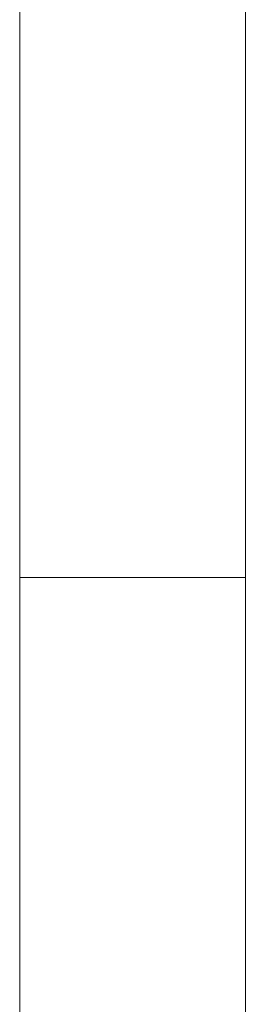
# Model space of a CAD drawing. Extents: x 69 to 739, y -141 to 453.
# Tile 17 of 48: x 285.9543 to 285.9843, y -37.3909 to -37.2602. Entities that reach past the tile are written whole.
import ezdxf

# ---------------------------------------------------------------- set-up
doc = ezdxf.new("R2010")
doc.units = 0
doc.layers.get('0').update_dxf_attribs({"lineweight": 5})
doc.layers.add('TECE-Modul', color=7, linetype='Continuous', lineweight=5)

# ---------------------------------------------------------------- blocks, each defined once
blk = doc.blocks.new('Referenz-A06HSZRRNL', base_point=(271.95682, -56.67925))
at = {"layer": 'TECE-Modul', "linetype": 'Continuous', "ltscale": 0.13}
for p, q in [((285.9543, -36.07925), (285.9543, -37.45029)), ((285.9843, -37.45029), (285.9843, -36.10925)), ((285.9543, -36.87925), (285.9543, -37.47925)), ((285.9543, -37.47925), (285.9543, -36.87925)), ((285.9843, -37.47925), (285.9843, -36.87925)), ((285.9843, -37.47925), (285.9843, -36.87925)), ((285.9543, -37.11995), (285.9543, -37.44788)), ((285.9843, -37.44788), (285.9843, -37.11995)), ((285.9843, -37.33425), (285.9543, -37.33425)), ((285.9543, -37.33425), (285.9543, -37.33511)), ((285.9543, -37.33511), (285.9543, -37.33425)), ((285.9843, -37.33425), (285.9543, -37.33425)), ((285.9543, -37.33425), (285.9543, -37.33511)), ((285.9543, -37.33511), (285.9543, -37.33425)), ((285.9843, -37.33511), (285.9843, -37.33425)), ((285.9843, -37.33425), (285.9843, -37.33511)), ((285.9843, -37.33511), (285.9843, -37.33425)), ((285.9843, -37.33425), (285.9843, -37.33511)), ((285.9543, -37.33511), (285.9543, -37.33767)), ((285.9543, -37.33767), (285.9543, -37.33511)), ((285.9543, -37.33511), (285.9543, -37.33767)), ((285.9543, -37.33767), (285.9543, -37.33511)), ((285.9843, -37.33767), (285.9843, -37.33511)), ((285.9843, -37.33511), (285.9843, -37.33767)), ((285.9843, -37.33767), (285.9843, -37.33511)), ((285.9843, -37.33511), (285.9843, -37.33767)), ((285.9543, -37.33767), (285.9543, -37.34183)), ((285.9543, -37.34183), (285.9543, -37.33767)), ((285.9543, -37.33767), (285.9543, -37.34183)), ((285.9543, -37.34183), (285.9543, -37.33767)), ((285.9843, -37.34183), (285.9843, -37.33767)), ((285.9843, -37.33767), (285.9843, -37.34183)), ((285.9843, -37.34183), (285.9843, -37.33767)), ((285.9843, -37.33767), (285.9843, -37.34183)), ((285.9543, -37.34183), (285.9543, -37.34743)), ((285.9543, -37.34743), (285.9543, -37.34183)), ((285.9543, -37.34183), (285.9543, -37.34743)), ((285.9543, -37.34743), (285.9543, -37.34183)), ((285.9843, -37.34743), (285.9843, -37.34183)), ((285.9843, -37.34183), (285.9843, -37.34743)), ((285.9843, -37.34743), (285.9843, -37.34183)), ((285.9843, -37.34183), (285.9843, -37.34743)), ((285.9543, -37.34743), (285.9543, -37.35425)), ((285.9543, -37.35425), (285.9543, -37.34743)), ((285.9543, -37.34743), (285.9543, -37.35425)), ((285.9543, -37.35425), (285.9543, -37.34743)), ((285.9843, -37.35425), (285.9843, -37.34743)), ((285.9843, -37.34743), (285.9843, -37.35425)), ((285.9843, -37.35425), (285.9843, -37.34743)), ((285.9843, -37.34743), (285.9843, -37.35425)), ((285.9543, -37.35425), (285.9543, -37.36203)), ((285.9543, -37.36203), (285.9543, -37.35425)), ((285.9543, -37.35425), (285.9543, -37.36203)), ((285.9543, -37.36203), (285.9543, -37.35425)), ((285.9843, -37.36203), (285.9843, -37.35425)), ((285.9843, -37.35425), (285.9843, -37.36203)), ((285.9843, -37.36203), (285.9843, -37.35425)), ((285.9843, -37.35425), (285.9843, -37.36203)), ((285.9543, -37.36203), (285.9543, -37.37047)), ((285.9543, -37.37047), (285.9543, -37.36203)), ((285.9543, -37.36203), (285.9543, -37.37047)), ((285.9543, -37.37047), (285.9543, -37.36203)), ((285.9843, -37.37047), (285.9843, -37.36203)), ((285.9843, -37.36203), (285.9843, -37.37047)), ((285.9843, -37.37047), (285.9843, -37.36203)), ((285.9843, -37.36203), (285.9843, -37.37047)), ((285.9543, -37.37047), (285.9543, -37.37925)), ((285.9543, -37.37925), (285.9543, -37.37047)), ((285.9543, -37.37047), (285.9543, -37.37925)), ((285.9543, -37.37925), (285.9543, -37.37047)), ((285.9843, -37.37925), (285.9843, -37.37047)), ((285.9843, -37.37047), (285.9843, -37.37925)), ((285.9843, -37.37925), (285.9843, -37.37047)), ((285.9843, -37.37047), (285.9843, -37.37925)), ((285.9543, -37.37925), (285.9543, -37.38803)), ((285.9543, -37.38803), (285.9543, -37.37925)), ((285.9543, -37.37925), (285.9543, -37.38803)), ((285.9543, -37.38803), (285.9543, -37.37925)), ((285.9843, -37.38803), (285.9843, -37.37925)), ((285.9843, -37.37925), (285.9843, -37.38803)), ((285.9843, -37.38803), (285.9843, -37.37925)), ((285.9843, -37.37925), (285.9843, -37.38803)), ((285.9543, -37.38803), (285.9543, -37.39647)), ((285.9543, -37.39647), (285.9543, -37.38803)), ((285.9543, -37.38803), (285.9543, -37.39647)), ((285.9543, -37.39647), (285.9543, -37.38803)), ((285.9843, -37.39647), (285.9843, -37.38803)), ((285.9843, -37.38803), (285.9843, -37.39647)), ((285.9843, -37.39647), (285.9843, -37.38803)), ((285.9843, -37.38803), (285.9843, -37.39647))]:
    blk.add_line(p, q, dxfattribs=at)

msp = doc.modelspace()

# ---------------------------------------------------------------- block references
at = {"color": 251, "lineweight": 25, "ltscale": 0.25, "true_color": 0x585858}
msp.add_blockref('Referenz-A06HSZRRNL', (271.95682, -56.67925), dxfattribs=at)

doc.saveas('drawing.dxf')
